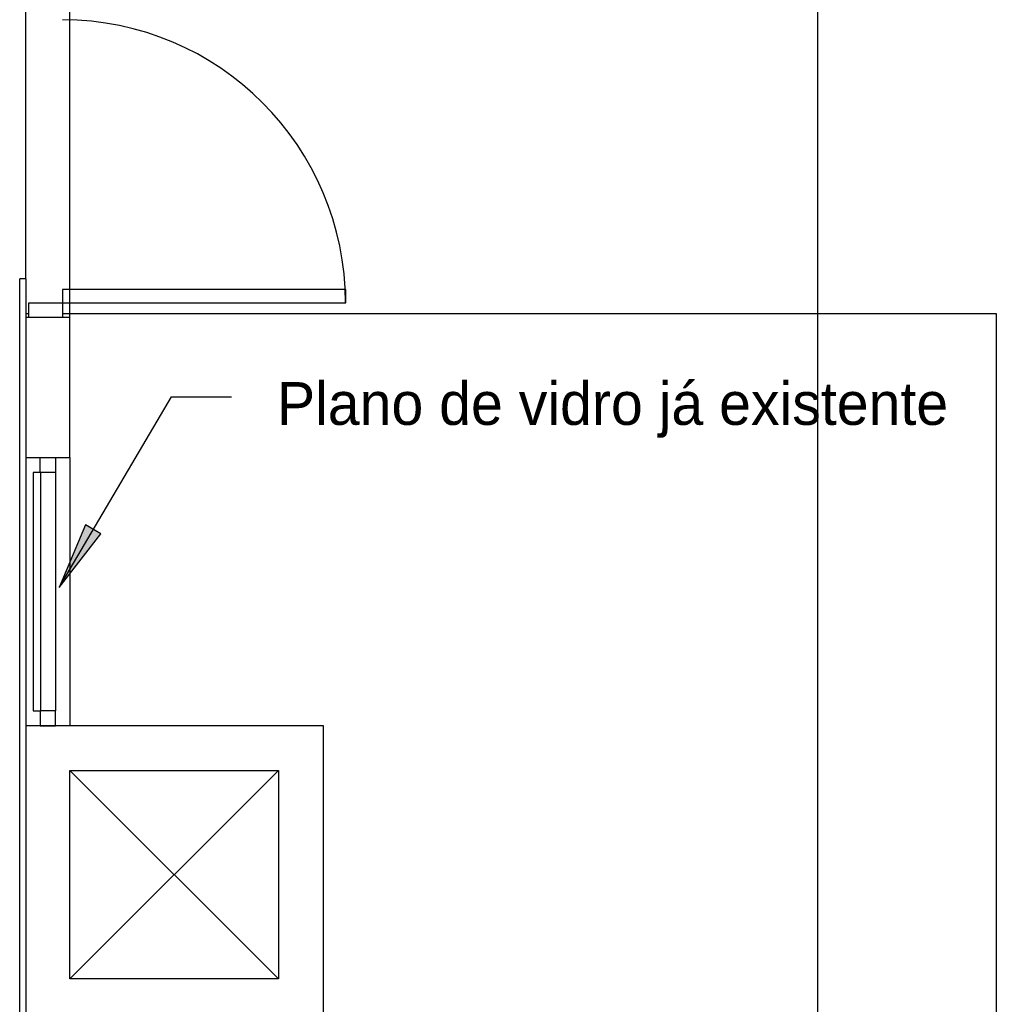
# Model space of a CAD drawing. Header units: millimetres. Extents: x 335 to 739279, y -1 to 84.
# Tile 230 of 244: x 420.27 to 424.62, y 29.69 to 34.08. Entities that reach past the tile are written whole.
import ezdxf

# ---------------------------------------------------------------- set-up
doc = ezdxf.new("R2010")
doc.units = ezdxf.units.MM
doc.header["$MEASUREMENT"] = 0
doc.styles.add('CenturyGothic', font='GOTHIC.TTF')

msp = doc.modelspace()

# ---------------------------------------------------------------- hatches: boundary and pattern name
at = {"linetype": 'Continuous'}
msp.add_hatch(color=8, dxfattribs=at).paths.add_polyline_path([(420.4498, 31.5509), (420.6348, 31.7889), (420.6348, 31.7889), (420.5668, 31.8289), (420.4498, 31.5509), (420.4498, 31.5509)])

# ---------------------------------------------------------------- linework, layer by layer
at = {"color": 7}
for p, q in [((423.8288, 43.0069), (423.8288, 21.5149)), ((420.4978, 32.7529), (420.4978, 35.4069)), ((420.3008, 32.9249), (420.3008, 35.3599)), ((420.2738, 22.5369), (420.2738, 32.9249)), ((420.3008, 32.9249), (420.2738, 32.9249)), ((420.3008, 32.9249), (420.3008, 32.7529)), ((420.4648, 32.8769), (420.4648, 32.8179)), ((421.7268, 32.8769), (420.4648, 32.8769)), ((421.7268, 32.8179), (421.7268, 32.8769)), ((420.3148, 32.8179), (420.4648, 32.8179)), ((420.3148, 32.7529), (420.3148, 32.8179)), ((420.4648, 32.8179), (421.7268, 32.8179)), ((420.4648, 32.8179), (420.4648, 32.7529)), ((420.3008, 32.7699), (420.3148, 32.7699)), ((420.4648, 32.7699), (424.6248, 32.7699)), ((424.6248, 32.7699), (424.6248, 21.5149)), ((420.3008, 32.7529), (420.3008, 32.1289)), ((420.3148, 32.7529), (420.3008, 32.7529)), ((420.4648, 32.7529), (420.3148, 32.7529)), ((420.4978, 32.7529), (420.4648, 32.7529)), ((420.4978, 32.1289), (420.4978, 32.7529)), ((420.4498, 31.5509), (420.9498, 32.3989)), ((420.9498, 32.3989), (421.2178, 32.3989)), ((420.3008, 32.1289), (420.4978, 32.1289)), ((420.3008, 32.1289), (420.3008, 30.9349)), ((420.3648, 32.0619), (420.3648, 32.1289)), ((420.3648, 32.1289), (420.4328, 32.1289)), ((420.4328, 32.1289), (420.4328, 32.0619)), ((420.4978, 32.1289), (420.4978, 30.9349)), ((420.3678, 32.0619), (420.3338, 32.0619)), ((420.3338, 32.0619), (420.3338, 31.0009)), ((420.4328, 32.0619), (420.3648, 32.0619)), ((420.3678, 31.0009), (420.3678, 32.0619)), ((420.4328, 32.0619), (420.4328, 31.0009)), ((420.5668, 31.8289), (420.4498, 31.5509)), ((420.6348, 31.7889), (420.5668, 31.8289)), ((420.4498, 31.5509), (420.6348, 31.7889)), ((420.3338, 31.0009), (420.3678, 31.0009)), ((420.4328, 31.0009), (420.3648, 31.0009)), ((420.3648, 31.0009), (420.3648, 30.9349)), ((420.4328, 30.9349), (420.4328, 31.0009)), ((421.6268, 30.9349), (420.3008, 30.9349)), ((420.3008, 30.9349), (420.3008, 29.6079)), ((420.3648, 30.9349), (420.4328, 30.9349)), ((421.6268, 29.6079), (421.6268, 30.9349)), ((420.4978, 30.7359), (421.4268, 30.7359)), ((420.4978, 29.8069), (420.4978, 30.7359)), ((420.4978, 29.8069), (421.4268, 30.7359)), ((420.4978, 30.7359), (421.4268, 29.8069)), ((421.4268, 30.7359), (421.4268, 29.8069)), ((421.4268, 29.8069), (420.4978, 29.8069))]:
    msp.add_line(p, q, dxfattribs=at)
msp.add_arc((420.4648, 32.8179), 1.2604, 0, 90, dxfattribs=at)

# ---------------------------------------------------------------- texts
at = {"color": 7, "insert": (421.4198, 32.2169), "char_height": 0.190662, "width": 7.590999, "attachment_point": 7, "line_spacing_factor": 0.798, "style": 'CenturyGothic'}
msp.add_mtext('Plano de vidro já existente', dxfattribs=at)

doc.saveas('drawing.dxf')
